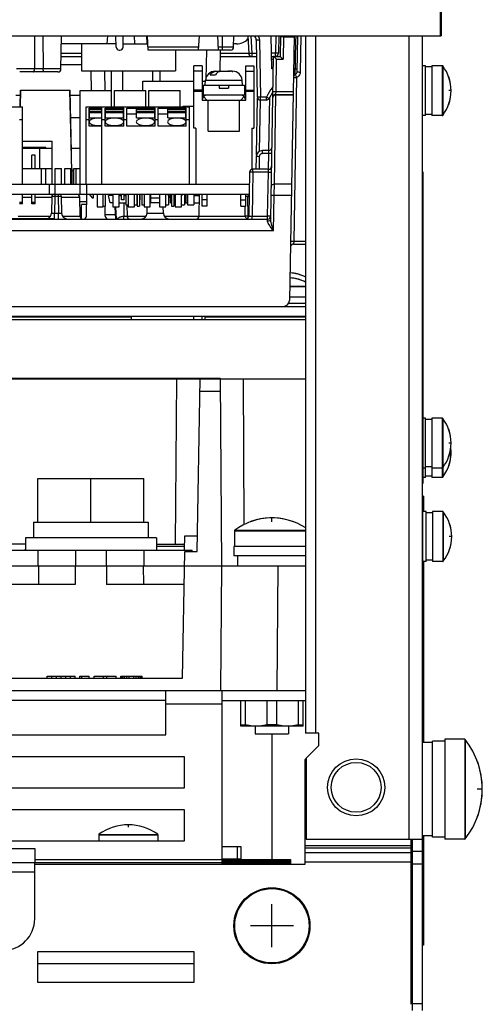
# Model space of a CAD drawing. Extents: x 28 to 410, y 33 to 287.
# Tile 6 of 35: x 101 to 116, y 63 to 94. Entities that reach past the tile are written whole.
import ezdxf

# ---------------------------------------------------------------- set-up
doc = ezdxf.new("R2010")
doc.units = 0
doc.header["$LTSCALE"] = 23.1
doc.layers.get('0').update_dxf_attribs({"linetype": 'CONTINUOUS'})
doc.layers.add('ALL_CURVE', color=7, linetype='CONTINUOUS')

msp = doc.modelspace()

# ---------------------------------------------------------------- linework, layer by layer
at = {"color": 7, "linetype": 'CONTINUOUS'}
for p, q in [((114.735, 93.587), (114.735, 96.087)), ((114.755, 96.087), (114.755, 93.587)), ((48.715, 93.587), (114.755, 93.587)), ((101.732, 93.587), (101.725, 92.525)), ((101.998, 93.587), (102.005, 92.525)), ((102.576, 92.525), (102.594, 93.587)), ((104.062, 93.587), (104.048, 93.327)), ((104.342, 93.225), (104.335, 93.587)), ((104.565, 93.225), (104.571, 93.587)), ((104.942, 93.327), (104.929, 93.587)), ((105.342, 93.327), (105.328, 93.587)), ((105.372, 93.127), (105.348, 93.587)), ((106.988, 93.127), (107.012, 93.587)), ((107.622, 93.127), (107.598, 93.587)), ((107.748, 93.225), (107.755, 93.587)), ((108.108, 93.225), (108.115, 93.587)), ((108.56, 93.587), (108.59, 93.022)), ((108.66, 93.587), (108.69, 93.022)), ((109.329, 92.527), (109.311, 93.587)), ((109.458, 93.587), (109.448, 93.025)), ((109.558, 93.587), (109.548, 93.025)), ((109.607, 93.587), (109.595, 92.927)), ((109.706, 93.548), (109.693, 92.832)), ((109.706, 93.587), (109.706, 93.548)), ((109.706, 93.548), (110.046, 93.548)), ((110.047, 93.587), (109.898, 85.103)), ((110.141, 92.425), (110.161, 93.587)), ((110.261, 93.587), (110.241, 92.425)), ((104.34, 93.327), (102.59, 93.327)), ((103.235, 93.327), (103.235, 92.467)), ((104.566, 93.327), (105.361, 93.327)), ((106.994, 93.225), (105.367, 93.225)), ((107.748, 93.225), (107.617, 93.225)), ((107.748, 93.127), (107.748, 93.225)), ((108.204, 93.327), (108.11, 93.327)), ((108.832, 93.447), (108.864, 91.625)), ((108.932, 93.444), (108.964, 91.622)), ((102.583, 92.927), (103.235, 92.927)), ((102.584, 93.025), (103.235, 93.025)), ((104.442, 93.127), (104.465, 93.127)), ((108.008, 93.127), (105.372, 93.127)), ((106.251, 93.127), (106.251, 92.467)), ((107.234, 93.127), (107.217, 92.189)), ((107.673, 93.127), (107.662, 92.447)), ((107.67, 92.927), (108.841, 92.927)), ((107.672, 93.025), (108.59, 93.025)), ((108.69, 93.022), (108.69, 92.927)), ((108.84, 93.022), (108.69, 93.022)), ((109.295, 87.72), (109.386, 92.927)), ((109.448, 93.025), (109.32, 93.025)), ((109.322, 92.927), (109.595, 92.927)), ((109.448, 92.927), (109.448, 93.025)), ((109.466, 91.802), (109.484, 92.832)), ((109.484, 92.832), (109.693, 92.832)), ((102.576, 92.525), (101.154, 92.525)), ((106.835, 90.627), (106.835, 92.627)), ((107.095, 92.627), (106.835, 92.627)), ((107.095, 92.627), (107.095, 91.527)), ((108.495, 91.527), (108.495, 92.627)), ((108.495, 92.627), (108.755, 92.627)), ((108.755, 92.627), (108.755, 90.627)), ((109.379, 92.513), (109.329, 92.527)), ((114.255, 92.627), (114.155, 92.627)), ((114.255, 91.027), (114.255, 92.627)), ((114.455, 92.587), (114.255, 92.587)), ((114.455, 92.627), (114.455, 91.027)), ((114.79, 92.627), (114.455, 92.627)), ((114.79, 92.627), (114.79, 91.027)), ((114.806, 92.619), (114.806, 91.035)), ((102.476, 92.427), (101.254, 92.427)), ((103.235, 92.467), (106.251, 92.467)), ((103.528, 92.467), (103.539, 91.827)), ((103.968, 92.467), (103.979, 91.827)), ((104.195, 91.307), (104.195, 92.467)), ((104.553, 92.467), (104.553, 91.827)), ((105.515, 92.127), (105.515, 92.467)), ((105.755, 92.127), (105.755, 92.467)), ((107.095, 92.456), (106.835, 92.456)), ((107.356, 92.337), (107.526, 92.337)), ((107.532, 92.447), (107.644, 92.447)), ((107.644, 92.447), (107.644, 92.437)), ((107.644, 92.444), (107.658, 92.446)), ((107.658, 92.446), (107.675, 92.447)), ((107.675, 92.447), (107.915, 92.447)), ((107.946, 92.447), (107.946, 92.443)), ((108.047, 92.447), (107.946, 92.447)), ((108.047, 92.445), (108.015, 92.447)), ((108.081, 92.443), (108.047, 92.445)), ((108.071, 92.447), (108.074, 92.447)), ((108.495, 92.456), (108.755, 92.456)), ((110.123, 92.246), (110.032, 87.003)), ((105.195, 91.827), (105.195, 92.127)), ((105.195, 92.127), (106.835, 92.127)), ((107.095, 92.127), (107.206, 92.127)), ((107.135, 92.007), (107.135, 91.687)), ((107.135, 92.007), (108.455, 92.007)), ((107.195, 92.007), (107.209, 92.166)), ((107.209, 92.166), (108.381, 92.166)), ((107.645, 92.007), (107.645, 91.907)), ((107.645, 91.907), (107.945, 91.907)), ((107.945, 92.007), (107.945, 91.907)), ((108.395, 92.007), (108.381, 92.166)), ((108.455, 92.007), (108.455, 91.687)), ((101.266, 91.307), (101.275, 91.847)), ((101.275, 91.847), (102.875, 91.847)), ((101.278, 91.307), (101.292, 91.847)), ((102.937, 88.827), (102.858, 91.847)), ((102.91, 89.847), (102.875, 91.847)), ((103.195, 88.507), (103.195, 91.827)), ((103.195, 91.827), (104.195, 91.827)), ((104.295, 91.307), (104.295, 91.827)), ((104.295, 91.827), (105.295, 91.827)), ((105.295, 91.307), (105.295, 91.827)), ((105.395, 91.307), (105.395, 91.827)), ((105.395, 91.827), (106.395, 91.827)), ((106.395, 91.307), (106.395, 91.827)), ((107.095, 91.842), (106.835, 91.842)), ((106.835, 91.812), (107.095, 91.812)), ((107.255, 91.687), (107.135, 91.687)), ((107.255, 91.527), (107.142, 91.64)), ((108.455, 91.687), (108.335, 91.687)), ((108.335, 91.527), (108.448, 91.64)), ((108.495, 91.842), (108.755, 91.842)), ((108.495, 91.812), (108.755, 91.812)), ((108.84, 89.766), (108.872, 91.59)), ((108.964, 91.527), (108.964, 91.622)), ((109.156, 91.622), (108.964, 91.622)), ((109.156, 91.527), (109.156, 91.622)), ((109.233, 89.907), (109.263, 91.613)), ((109.366, 91.791), (109.242, 91.577)), ((109.413, 88.838), (109.463, 91.693)), ((109.463, 91.707), (109.466, 91.802)), ((109.463, 91.693), (109.463, 91.707)), ((109.463, 91.707), (110.014, 91.707)), ((109.463, 91.693), (110.013, 91.693)), ((109.466, 91.802), (110.015, 91.802)), ((100.695, 91.307), (101.345, 91.307)), ((101.345, 88.827), (101.345, 91.307)), ((103.381, 88.827), (103.381, 91.307)), ((103.381, 91.307), (106.689, 91.307)), ((103.481, 90.689), (103.481, 91.268)), ((103.889, 91.268), (103.481, 91.268)), ((103.889, 88.827), (103.889, 91.307)), ((103.989, 90.689), (103.989, 91.268)), ((104.589, 91.268), (103.989, 91.268)), ((104.589, 90.689), (104.589, 91.268)), ((104.689, 90.689), (104.689, 91.268)), ((104.689, 91.268), (105.589, 91.268)), ((105.589, 90.689), (105.589, 91.268)), ((105.689, 90.689), (105.689, 91.268)), ((105.689, 91.268), (106.589, 91.268)), ((106.495, 91.307), (106.495, 91.327)), ((106.495, 91.327), (106.835, 91.327)), ((106.589, 90.689), (106.589, 91.268)), ((106.689, 88.827), (106.689, 91.307)), ((107.095, 91.527), (108.495, 91.527)), ((107.295, 90.527), (107.295, 91.527)), ((108.295, 90.527), (108.295, 91.527)), ((108.94, 89.885), (108.969, 91.527)), ((109.156, 91.527), (108.964, 91.527)), ((103.491, 91.084), (103.481, 91.084)), ((103.491, 90.954), (103.491, 91.245)), ((103.889, 91.245), (103.491, 91.245)), ((103.889, 91.214), (103.491, 91.214)), ((103.889, 91.151), (103.491, 91.151)), ((103.889, 91.12), (103.491, 91.12)), ((103.491, 90.954), (103.889, 90.954)), ((103.999, 91.084), (103.989, 91.084)), ((103.999, 90.954), (103.999, 91.245)), ((104.579, 91.245), (103.999, 91.245)), ((104.579, 91.214), (103.999, 91.214)), ((104.579, 91.151), (103.999, 91.151)), ((104.579, 91.12), (103.999, 91.12)), ((103.999, 90.954), (104.579, 90.954)), ((104.579, 90.954), (104.579, 91.245)), ((104.589, 91.084), (104.579, 91.084)), ((104.689, 91.084), (104.999, 91.084)), ((104.999, 90.954), (104.999, 91.245)), ((105.579, 91.245), (104.999, 91.245)), ((105.579, 91.214), (104.999, 91.214)), ((105.579, 91.151), (104.999, 91.151)), ((105.579, 91.12), (104.999, 91.12)), ((104.999, 90.954), (105.579, 90.954)), ((105.579, 90.954), (105.579, 91.245)), ((105.579, 91.084), (105.589, 91.084)), ((105.689, 91.084), (105.999, 91.084)), ((105.999, 90.954), (105.999, 91.245)), ((106.579, 91.245), (105.999, 91.245)), ((106.579, 91.214), (105.999, 91.214)), ((106.579, 91.151), (105.999, 91.151)), ((106.579, 91.12), (105.999, 91.12)), ((105.999, 90.954), (106.579, 90.954)), ((106.579, 90.954), (106.579, 91.245)), ((106.579, 91.084), (106.589, 91.084)), ((114.255, 91.027), (114.155, 91.027)), ((114.455, 91.067), (114.255, 91.067)), ((114.79, 91.027), (114.455, 91.027)), ((101.245, 90.907), (101.345, 90.907)), ((103.381, 90.907), (103.481, 90.907)), ((103.504, 90.875), (103.481, 90.83)), ((103.889, 90.689), (103.481, 90.689)), ((103.889, 90.907), (103.989, 90.907)), ((104.012, 90.875), (103.989, 90.83)), ((104.589, 90.689), (103.989, 90.689)), ((104.589, 90.83), (104.566, 90.875)), ((104.589, 90.907), (104.689, 90.907)), ((105.589, 90.689), (104.689, 90.689)), ((105.589, 90.83), (105.566, 90.875)), ((105.589, 90.907), (105.689, 90.907)), ((106.589, 90.689), (105.689, 90.689)), ((106.589, 90.83), (106.566, 90.875)), ((106.589, 90.907), (106.689, 90.907)), ((106.895, 90.627), (106.835, 90.627)), ((106.895, 90.627), (106.895, 88.827)), ((108.695, 90.627), (108.695, 89.303)), ((108.695, 90.627), (108.755, 90.627)), ((107.295, 90.527), (108.295, 90.527)), ((101.345, 90.207), (102.295, 90.207)), ((102.095, 90.007), (101.345, 90.007)), ((101.345, 89.987), (102.295, 89.987)), ((101.895, 89.327), (101.895, 89.987)), ((102.095, 89.987), (102.095, 90.007)), ((102.295, 88.827), (102.295, 90.207)), ((101.645, 89.327), (101.645, 89.762)), ((101.745, 89.762), (101.645, 89.762)), ((101.745, 89.327), (101.745, 89.762)), ((108.83, 89.71), (108.823, 89.307)), ((108.93, 89.71), (108.923, 89.307)), ((109.03, 89.809), (109.03, 89.907)), ((109.235, 89.907), (109.03, 89.907)), ((109.232, 89.809), (109.03, 89.809)), ((109.223, 89.307), (109.232, 89.809)), ((109.232, 89.809), (109.235, 89.907)), ((101.345, 89.327), (102.295, 89.327)), ((101.957, 88.827), (101.957, 89.327)), ((102.095, 88.827), (102.095, 89.327)), ((102.395, 88.507), (102.395, 89.327)), ((102.395, 89.327), (102.595, 89.327)), ((102.595, 88.827), (102.595, 89.327)), ((102.695, 88.827), (102.695, 89.327)), ((102.695, 89.327), (102.895, 89.327)), ((102.895, 88.827), (102.895, 89.327)), ((102.924, 89.327), (102.935, 89.327)), ((102.935, 88.889), (102.935, 89.327)), ((102.984, 88.827), (102.984, 89.327)), ((102.984, 89.327), (103.195, 89.327)), ((103.06, 88.827), (103.06, 89.327)), ((108.621, 89.209), (108.597, 87.805)), ((108.721, 89.209), (108.697, 87.805)), ((108.721, 89.209), (108.721, 89.307)), ((109.225, 89.307), (108.721, 89.307)), ((109.221, 89.209), (108.721, 89.209)), ((109.197, 87.805), (109.221, 89.209)), ((109.221, 89.209), (109.225, 89.307)), ((114.175, 89.227), (114.155, 89.227)), ((114.175, 89.227), (114.175, 79.227)), ((89.103, 88.827), (108.615, 88.827)), ((102.195, 88.827), (102.195, 88.507)), ((103.395, 88.827), (103.395, 88.507)), ((109.408, 88.473), (109.413, 88.838)), ((109.413, 88.838), (109.964, 88.838)), ((89.109, 88.507), (108.609, 88.507)), ((101.345, 88.195), (101.345, 88.507)), ((101.345, 88.409), (101.645, 88.409)), ((101.645, 88.195), (101.645, 88.507)), ((101.745, 88.195), (101.745, 88.507)), ((101.745, 88.409), (102.283, 88.409)), ((102.284, 88.448), (102.274, 87.903)), ((102.301, 88.448), (102.323, 88.448)), ((102.323, 88.448), (102.352, 88.448)), ((102.352, 88.448), (102.384, 88.448)), ((102.384, 88.448), (102.374, 87.903)), ((102.384, 88.507), (102.384, 88.448)), ((102.384, 88.448), (102.486, 88.448)), ((102.486, 88.507), (102.486, 88.448)), ((102.486, 88.448), (102.496, 87.903)), ((102.486, 88.448), (102.514, 88.448)), ((102.514, 88.448), (102.542, 88.448)), ((102.586, 88.448), (102.596, 87.903)), ((102.587, 88.409), (103.177, 88.409)), ((103.187, 87.805), (103.177, 88.409)), ((103.397, 87.805), (103.409, 88.507)), ((103.481, 88.507), (103.571, 88.387)), ((103.621, 88.387), (103.621, 88.507)), ((103.731, 88.507), (103.731, 88.107)), ((103.931, 88.107), (103.931, 88.507)), ((103.995, 88.507), (103.995, 88.127)), ((104.152, 88.227), (104.102, 88.467)), ((104.239, 88.467), (104.102, 88.467)), ((104.152, 88.467), (104.152, 88.507)), ((104.239, 88.507), (104.239, 88.107)), ((104.439, 88.107), (104.439, 88.507)), ((104.439, 88.467), (104.511, 88.467)), ((104.511, 88.327), (104.511, 88.507)), ((104.601, 88.327), (104.601, 88.507)), ((104.601, 88.467), (104.656, 88.467)), ((104.656, 88.507), (104.656, 88.167)), ((104.731, 88.507), (104.731, 88.107)), ((104.931, 88.107), (104.931, 88.507)), ((105.01, 88.507), (105.01, 88.167)), ((105.015, 88.507), (105.015, 88.127)), ((105.095, 88.507), (105.095, 88.127)), ((105.109, 88.327), (105.109, 88.507)), ((105.164, 88.507), (105.164, 88.167)), ((105.239, 88.507), (105.239, 88.107)), ((105.439, 88.107), (105.439, 88.507)), ((105.439, 88.409), (105.455, 88.409)), ((105.455, 88.227), (105.455, 88.507)), ((105.731, 88.507), (105.731, 88.107)), ((105.931, 88.107), (105.931, 88.507)), ((105.989, 88.507), (106.079, 88.387)), ((106.026, 88.457), (106.026, 88.167)), ((106.085, 88.227), (106.085, 88.507)), ((106.115, 88.507), (106.115, 88.127)), ((106.195, 88.507), (106.195, 88.127)), ((106.205, 88.227), (106.205, 88.507)), ((106.239, 88.507), (106.239, 88.107)), ((106.469, 88.507), (106.439, 88.467)), ((106.439, 88.107), (106.439, 88.507)), ((106.534, 88.507), (106.534, 88.167)), ((106.585, 88.467), (106.534, 88.467)), ((106.585, 88.227), (106.585, 88.507)), ((106.633, 88.507), (106.633, 88.167)), ((106.833, 88.507), (106.833, 88.167)), ((106.833, 88.467), (107.014, 88.467)), ((107.003, 87.805), (107.015, 88.507)), ((107.255, 88.507), (107.255, 88.127)), ((108.335, 88.127), (108.335, 88.507)), ((108.57, 87.805), (108.564, 88.428)), ((108.564, 88.428), (108.608, 88.428)), ((108.593, 88.488), (108.608, 88.498)), ((109.388, 87.328), (109.408, 88.473)), ((109.408, 88.473), (109.957, 88.473)), ((114.175, 88.527), (114.155, 88.527)), ((101.345, 88.237), (101.245, 88.237)), ((101.345, 88.195), (101.245, 88.195)), ((101.745, 88.237), (101.645, 88.237)), ((101.745, 88.195), (101.645, 88.195)), ((103.235, 87.722), (103.235, 88.177)), ((103.403, 88.177), (103.235, 88.177)), ((103.571, 88.387), (103.621, 88.387)), ((103.731, 88.107), (103.931, 88.107)), ((103.931, 88.127), (103.995, 88.127)), ((103.993, 87.805), (103.988, 88.127)), ((104.239, 88.227), (104.152, 88.227)), ((104.239, 88.107), (104.439, 88.107)), ((104.332, 87.707), (104.311, 88.107)), ((104.356, 87.707), (104.335, 88.107)), ((104.439, 88.227), (104.656, 88.227)), ((104.601, 88.327), (104.511, 88.327)), ((104.586, 88.227), (104.593, 87.802)), ((104.656, 88.167), (104.731, 88.167)), ((104.687, 88.167), (104.693, 87.805)), ((104.731, 88.107), (104.931, 88.107)), ((104.931, 88.167), (105.01, 88.167)), ((105.015, 88.127), (105.095, 88.127)), ((105.109, 88.327), (105.095, 88.327)), ((105.164, 88.167), (105.239, 88.167)), ((105.239, 88.107), (105.439, 88.107)), ((105.334, 87.903), (105.338, 88.107)), ((105.731, 88.378), (105.455, 88.378)), ((105.731, 88.227), (105.455, 88.227)), ((105.731, 88.107), (105.931, 88.107)), ((105.856, 87.903), (105.852, 88.107)), ((105.931, 88.167), (106.026, 88.167)), ((106.079, 88.387), (106.085, 88.387)), ((106.085, 88.227), (106.115, 88.227)), ((106.115, 88.127), (106.195, 88.127)), ((106.195, 88.227), (106.205, 88.227)), ((106.195, 88.167), (106.239, 88.167)), ((106.239, 88.107), (106.439, 88.107)), ((106.439, 88.167), (106.534, 88.167)), ((106.534, 88.227), (106.633, 88.227)), ((106.633, 88.167), (106.833, 88.167)), ((106.833, 88.227), (107.01, 88.227)), ((107.255, 88.327), (107.095, 88.327)), ((107.255, 88.127), (107.095, 88.127)), ((108.335, 88.327), (108.495, 88.327)), ((108.335, 88.127), (108.495, 88.127)), ((108.483, 87.805), (108.48, 88.127)), ((101.207, 87.805), (102.247, 87.805)), ((102.374, 87.707), (102.374, 87.903)), ((102.374, 87.903), (102.496, 87.903)), ((102.496, 87.707), (102.496, 87.903)), ((102.623, 87.805), (103.187, 87.805)), ((103.992, 87.857), (104.324, 87.857)), ((104.327, 87.805), (104.351, 87.805)), ((104.593, 87.707), (104.593, 87.802)), ((104.616, 87.801), (104.63, 87.801)), ((104.693, 87.805), (105.305, 87.805)), ((105.334, 87.903), (105.856, 87.903)), ((105.885, 87.805), (108.483, 87.805)), ((108.57, 87.74), (108.57, 87.805)), ((108.57, 87.805), (108.597, 87.805)), ((108.697, 87.707), (108.697, 87.805)), ((108.697, 87.805), (109.197, 87.805)), ((109.197, 87.707), (109.197, 87.805)), ((77.873, 87.707), (109.197, 87.707)), ((90.946, 87.727), (102.346, 87.727)), ((102.246, 87.727), (102.246, 87.707)), ((102.346, 87.727), (102.346, 87.707)), ((108.527, 87.72), (108.509, 87.735)), ((108.536, 87.716), (108.527, 87.72)), ((109.195, 87.639), (109.197, 87.707)), ((109.388, 87.328), (77.692, 87.328)), ((110.032, 87.003), (110.028, 86.907)), ((110.028, 86.907), (110.409, 86.907)), ((110.032, 87.003), (110.409, 87.003)), ((110.409, 87.003), (110.415, 87.004)), ((110.409, 87.003), (110.409, 86.907)), ((110.353, 85.718), (110.415, 85.718)), ((110.386, 85.702), (110.415, 85.702)), ((109.906, 85.558), (110.415, 85.558)), ((109.906, 85.542), (110.415, 85.542)), ((110.415, 85.007), (109.871, 85.007)), ((110.415, 85.207), (109.9, 85.207)), ((77.372, 84.907), (110.415, 84.907)), ((75.735, 84.487), (110.415, 84.487)), ((104.835, 84.567), (98.337, 84.567)), ((104.835, 84.487), (104.835, 84.587)), ((106.835, 84.487), (106.835, 84.587)), ((107.09, 84.587), (107.09, 84.487)), ((107.19, 84.587), (107.19, 84.487)), ((110.415, 84.567), (107.19, 84.567)), ((109.481, 84.587), (109.481, 84.567)), ((110.19, 84.587), (110.19, 84.567)), ((52.955, 82.587), (110.415, 82.587)), ((84.075, 82.607), (107.675, 82.607)), ((106.278, 82.587), (106.24, 77.287)), ((106.943, 77.047), (107.04, 82.587)), ((107.575, 82.587), (107.575, 82.607)), ((107.675, 82.587), (107.675, 82.607)), ((107.735, 76.587), (107.683, 82.587)), ((108.413, 82.587), (108.43, 77.906)), ((107.033, 82.19), (107.686, 82.19)), ((114.255, 81.327), (114.175, 81.327)), ((114.255, 79.427), (114.255, 81.327)), ((114.455, 81.287), (114.255, 81.287)), ((114.455, 81.327), (114.455, 79.427)), ((114.79, 81.327), (114.455, 81.327)), ((114.79, 81.327), (114.79, 79.427)), ((114.806, 81.319), (114.806, 79.435)), ((114.175, 79.627), (114.155, 79.627)), ((114.255, 79.727), (114.175, 79.727)), ((114.455, 79.767), (114.255, 79.767)), ((114.79, 79.727), (114.455, 79.727)), ((101.835, 77.987), (101.835, 79.387)), ((101.835, 79.387), (105.235, 79.387)), ((103.535, 77.987), (103.535, 79.387)), ((105.235, 77.987), (105.235, 79.387)), ((114.255, 79.427), (114.175, 79.427)), ((114.455, 79.467), (114.255, 79.467)), ((114.79, 79.427), (114.455, 79.427)), ((114.175, 79.227), (114.155, 79.227)), ((114.195, 78.827), (114.155, 78.827)), ((114.195, 78.627), (114.155, 78.627)), ((114.195, 78.827), (114.195, 78.327)), ((114.275, 78.327), (114.175, 78.327)), ((114.175, 76.727), (114.175, 78.327)), ((114.275, 76.727), (114.275, 78.327)), ((114.81, 78.327), (114.475, 78.327)), ((114.475, 78.327), (114.475, 76.727)), ((114.81, 78.327), (114.81, 76.727)), ((114.826, 78.319), (114.826, 76.735)), ((101.695, 77.987), (101.695, 77.487)), ((101.695, 77.987), (105.374, 77.987)), ((105.374, 77.987), (105.374, 77.487)), ((114.475, 78.287), (114.275, 78.287)), ((108.135, 77.717), (108.135, 77.207)), ((108.135, 77.717), (110.415, 77.717)), ((108.143, 77.733), (110.415, 77.733)), ((114.175, 77.881), (114.155, 77.881)), ((101.435, 77.487), (101.435, 77.087)), ((105.635, 77.487), (101.435, 77.487)), ((105.635, 77.487), (105.635, 77.087)), ((106.536, 77.087), (106.544, 77.547)), ((106.544, 77.547), (106.952, 77.547)), ((100.295, 77.087), (106.775, 77.087)), ((101.435, 77.287), (100.531, 77.287)), ((101.835, 77.087), (101.835, 76.587)), ((103.047, 77.087), (103.047, 76.587)), ((104.023, 77.087), (104.023, 76.587)), ((105.235, 77.087), (105.235, 76.587)), ((105.635, 77.287), (106.539, 77.287)), ((106.538, 77.207), (105.635, 77.207)), ((106.472, 72.987), (106.543, 77.047)), ((106.543, 77.047), (106.943, 77.047)), ((106.735, 77.087), (106.735, 77.047)), ((106.747, 77.047), (106.746, 77.087)), ((106.776, 77.047), (106.775, 77.087)), ((108.115, 77.207), (108.115, 76.907)), ((110.415, 77.207), (108.115, 77.207)), ((114.175, 77.172), (114.155, 77.172)), ((110.415, 76.907), (108.115, 76.907)), ((108.235, 76.907), (108.235, 76.587)), ((114.275, 76.727), (114.175, 76.727)), ((114.195, 76.727), (114.195, 70.927)), ((114.475, 76.767), (114.275, 76.767)), ((114.81, 76.727), (114.475, 76.727)), ((52.955, 76.587), (110.415, 76.587)), ((101.857, 76.587), (101.854, 75.987)), ((103.035, 76.587), (103.032, 75.987)), ((104.035, 76.587), (104.038, 75.987)), ((105.213, 76.587), (105.216, 75.987)), ((107.7, 72.587), (107.735, 76.587)), ((109.5, 72.587), (109.535, 76.587)), ((103.032, 75.987), (100.546, 75.987)), ((106.525, 75.987), (104.038, 75.987)), ((100.598, 72.987), (106.472, 72.987)), ((102.135, 72.987), (102.135, 73.047)), ((102.135, 73.047), (103.035, 73.047)), ((102.285, 72.987), (102.285, 73.047)), ((102.435, 72.987), (102.435, 73.047)), ((102.585, 72.987), (102.585, 73.047)), ((102.735, 72.987), (102.735, 73.047)), ((102.885, 72.987), (102.885, 73.047)), ((103.035, 72.987), (103.035, 73.047)), ((103.185, 72.987), (103.185, 73.047)), ((103.185, 73.047), (103.485, 73.047)), ((103.241, 72.987), (103.241, 73.047)), ((103.485, 72.987), (103.485, 73.047)), ((103.635, 72.987), (103.635, 73.047)), ((103.635, 73.047), (104.348, 73.047)), ((103.935, 72.987), (103.935, 73.047)), ((104.048, 72.987), (104.048, 73.047)), ((104.348, 72.987), (104.348, 73.047)), ((104.498, 72.987), (104.498, 73.047)), ((104.498, 73.047), (105.173, 73.047)), ((104.516, 72.987), (104.516, 73.047)), ((104.554, 72.987), (104.554, 73.047)), ((104.61, 72.987), (104.61, 73.047)), ((104.685, 72.987), (104.685, 73.047)), ((104.76, 72.987), (104.76, 73.047)), ((104.91, 72.987), (104.91, 73.047)), ((104.985, 72.987), (104.985, 73.047)), ((105.06, 72.987), (105.06, 73.047)), ((105.116, 72.987), (105.116, 73.047)), ((105.154, 72.987), (105.154, 73.047)), ((105.173, 72.987), (105.173, 73.047)), ((100.135, 72.587), (107.703, 72.587)), ((105.935, 72.267), (100.935, 72.267)), ((107.735, 72.267), (110.415, 72.267)), ((108.335, 71.447), (108.335, 72.267)), ((108.488, 71.491), (108.488, 72.267)), ((109.182, 71.491), (109.182, 72.267)), ((109.488, 71.491), (109.488, 72.267)), ((110.182, 71.491), (110.182, 72.267)), ((110.335, 71.447), (110.335, 72.267)), ((108.335, 71.491), (108.488, 71.491)), ((110.335, 71.447), (108.335, 71.447)), ((108.8, 71.447), (108.8, 71.207)), ((109.488, 71.491), (109.182, 71.491)), ((109.87, 71.447), (109.87, 71.207)), ((110.182, 71.491), (110.335, 71.491)), ((108.8, 71.207), (109.87, 71.207)), ((109.335, 71.207), (109.335, 67.177)), ((114.475, 70.927), (114.155, 70.927)), ((114.875, 70.967), (114.475, 70.967)), ((114.475, 67.887), (114.475, 70.967)), ((115.515, 71.027), (114.875, 71.027)), ((114.875, 71.027), (114.875, 67.827)), ((115.515, 71.027), (115.515, 67.827)), ((115.53, 71.019), (115.53, 67.835)), ((103.785, 67.964), (105.685, 67.964)), ((103.785, 67.964), (103.785, 67.767)), ((103.793, 67.98), (105.677, 67.98)), ((105.685, 67.964), (105.685, 67.767)), ((114.475, 67.927), (114.155, 67.927)), ((114.195, 67.927), (114.195, 64.427)), ((114.875, 67.887), (114.475, 67.887)), ((107.735, 67.587), (108.335, 67.587)), ((108.218, 67.587), (108.218, 67.187)), ((108.335, 67.587), (108.335, 67.187)), ((113.835, 62.327), (113.835, 67.827)), ((115.515, 67.827), (114.875, 67.827)), ((61.735, 67.527), (101.735, 67.527)), ((101.735, 67.527), (101.735, 67.067)), ((114.155, 67.427), (113.835, 67.427)), ((107.735, 67.177), (109.935, 67.177)), ((107.735, 67.117), (109.935, 67.117)), ((107.735, 67.057), (108.335, 67.057)), ((107.935, 67.057), (107.935, 67.027)), ((108.335, 67.057), (108.335, 67.027)), ((109.642, 67.177), (109.642, 67.127)), ((109.642, 67.117), (109.642, 67.067)), ((109.935, 67.177), (109.935, 67.127)), ((109.935, 67.117), (109.935, 67.067)), ((114.155, 67.027), (113.835, 67.027)), ((114.195, 64.627), (114.155, 64.627)), ((114.195, 64.427), (114.155, 64.427)), ((106.835, 63.827), (101.835, 63.827)), ((114.155, 62.548), (113.835, 62.548))]:
    msp.add_line(p, q, dxfattribs=at)
at = {"color": 3, "linetype": 'CONTINUOUS'}
for p, q in [((110.415, 93.587), (110.415, 71.227)), ((110.735, 93.587), (110.735, 71.227)), ((113.735, 67.827), (113.735, 93.587)), ((114.155, 62.327), (114.155, 93.587)), ((102.578, 92.667), (103.235, 92.667)), ((101.272, 91.667), (101.135, 91.667)), ((103.195, 91.667), (102.878, 91.667)), ((108.335, 91.687), (107.255, 91.687)), ((102.89, 90.967), (103.195, 90.967)), ((103.195, 89.967), (102.907, 89.967)), ((102.935, 89.267), (102.984, 89.267)), ((107.095, 88.127), (107.095, 88.507)), ((108.495, 88.127), (108.495, 88.507)), ((103.405, 88.267), (103.179, 88.267)), ((110.415, 84.587), (75.734, 84.587)), ((105.935, 71.167), (105.935, 72.587)), ((107.703, 72.587), (110.415, 72.587)), ((107.735, 72.587), (107.735, 67.027)), ((105.935, 72.167), (107.735, 72.167)), ((100.935, 71.167), (105.935, 71.167)), ((110.835, 71.227), (110.415, 71.227)), ((110.835, 70.827), (110.835, 71.227)), ((110.835, 70.827), (110.435, 70.427)), ((106.535, 70.467), (91.535, 70.467)), ((106.535, 69.467), (106.535, 70.467)), ((110.435, 70.419), (110.395, 70.379)), ((110.435, 70.427), (110.435, 67.827)), ((110.395, 67.027), (110.395, 70.379)), ((93.535, 69.467), (106.535, 69.467)), ((106.535, 68.767), (93.535, 68.767)), ((106.535, 67.767), (106.535, 68.767)), ((93.935, 67.767), (106.535, 67.767)), ((110.395, 67.621), (113.795, 67.621)), ((110.435, 67.827), (114.155, 67.827)), ((113.795, 62.53), (113.795, 67.827)), ((110.395, 67.55), (113.795, 67.55)), ((113.795, 67.382), (110.395, 67.382)), ((109.935, 67.067), (53.075, 67.067)), ((107.735, 67.167), (101.735, 67.167)), ((101.735, 65.267), (101.735, 67.067)), ((101.735, 67.027), (110.395, 67.027)), ((108.335, 67.187), (107.735, 67.187)), ((109.935, 67.127), (107.735, 67.127)), ((108.335, 67.187), (108.335, 67.177)), ((109.935, 67.037), (108.335, 67.037)), ((109.935, 67.127), (109.935, 67.117)), ((109.935, 67.067), (109.935, 67.027)), ((113.795, 67.085), (110.395, 67.085)), ((101.735, 66.767), (95.335, 66.767)), ((101.835, 64.227), (106.835, 64.227)), ((101.835, 63.227), (101.835, 64.227)), ((106.835, 64.227), (106.835, 63.227)), ((106.835, 63.227), (101.835, 63.227))]:
    msp.add_line(p, q, dxfattribs=at)
at = {"color": 7, "linetype": 'CONTINUOUS'}
for points in [[(108.891, 93.587), (108.904, 93.566), (108.924, 93.507), (108.932, 93.444)], [(109.706, 93.548), (109.675, 93.548), (109.647, 93.548), (109.625, 93.547), (109.611, 93.546), (109.606, 93.544)], [(110.09, 92.82), (110.095, 93.075), (110.097, 93.186), (110.099, 93.287), (110.102, 93.378), (110.105, 93.46), (110.109, 93.534), (110.113, 93.587)], [(108.108, 93.225), (108.101, 93.225), (108.081, 93.225), (108.048, 93.224), (108.003, 93.224), (107.948, 93.224), (107.886, 93.225), (107.819, 93.225), (107.748, 93.225)], [(108.932, 93.444), (108.901, 93.444), (108.873, 93.444), (108.851, 93.445), (108.837, 93.446), (108.832, 93.447)], [(108.69, 93.022), (108.659, 93.02), (108.632, 93.019), (108.609, 93.019), (108.595, 93.02), (108.59, 93.022)], [(109.384, 92.83), (109.38, 92.83), (109.365, 92.83), (109.343, 92.83), (109.324, 92.83)], [(109.484, 92.832), (109.466, 92.85), (109.448, 92.868), (109.431, 92.885), (109.415, 92.901), (109.401, 92.914), (109.391, 92.923), (109.386, 92.927)], [(109.548, 93.025), (109.544, 93.025), (109.534, 93.024), (109.519, 93.024), (109.498, 93.024), (109.474, 93.025), (109.448, 93.025)], [(109.595, 92.927), (109.599, 92.924), (109.608, 92.916), (109.622, 92.903), (109.641, 92.884), (109.665, 92.86), (109.693, 92.832)], [(101.686, 92.427), (101.698, 92.432), (101.709, 92.445), (101.717, 92.467), (101.723, 92.495), (101.725, 92.525)], [(102.044, 92.427), (102.032, 92.432), (102.021, 92.445), (102.013, 92.467), (102.007, 92.495), (102.005, 92.525)], [(110.062, 92.523), (110.044, 92.523), (110.032, 92.523), (110.028, 92.522)], [(110.062, 92.523), (110.104, 92.523), (110.12, 92.523), (110.133, 92.523), (110.14, 92.523), (110.143, 92.523)], [(110.082, 92.336), (110.088, 92.677), (110.09, 92.82)], [(107.356, 92.337), (107.381, 92.372), (107.409, 92.4), (107.439, 92.421), (107.469, 92.436), (107.501, 92.444), (107.532, 92.447)], [(107.702, 92.447), (107.671, 92.444), (107.639, 92.436), (107.607, 92.421), (107.577, 92.399), (107.55, 92.37), (107.526, 92.337)], [(107.949, 92.443), (107.932, 92.446), (107.915, 92.447)], [(108.015, 92.447), (107.982, 92.445), (107.949, 92.443)], [(108.047, 92.447), (108.064, 92.446), (108.081, 92.443)], [(110.023, 92.246), (110.027, 92.247), (110.036, 92.247), (110.052, 92.247), (110.073, 92.247), (110.097, 92.247), (110.123, 92.246)], [(110.082, 92.336), (110.084, 92.331), (110.09, 92.319), (110.099, 92.299), (110.111, 92.274), (110.123, 92.246)], [(110.241, 92.425), (110.235, 92.38), (110.219, 92.338), (110.194, 92.3), (110.162, 92.269), (110.123, 92.246)], [(110.141, 92.425), (110.146, 92.425), (110.16, 92.426), (110.182, 92.426), (110.21, 92.425), (110.241, 92.425)], [(109.369, 91.955), (109.339, 91.914), (109.293, 91.849), (109.248, 91.779), (109.203, 91.704), (109.156, 91.622)], [(108.964, 91.622), (108.938, 91.621), (108.914, 91.621), (108.893, 91.622), (108.877, 91.623), (108.867, 91.624), (108.864, 91.625)], [(109.242, 91.577), (109.241, 91.577), (109.238, 91.578), (109.233, 91.58), (109.225, 91.584), (109.214, 91.589), (109.201, 91.596), (109.187, 91.604), (109.172, 91.613), (109.156, 91.622)], [(109.363, 91.598), (109.368, 91.627), (109.383, 91.654), (109.405, 91.675), (109.432, 91.688), (109.463, 91.693)], [(109.366, 91.798), (109.371, 91.8), (109.386, 91.801), (109.408, 91.802), (109.436, 91.802), (109.466, 91.802)], [(103.889, 90.939), (103.781, 90.948), (103.666, 90.939), (103.569, 90.913), (103.504, 90.875)], [(104.566, 90.875), (104.501, 90.913), (104.404, 90.939), (104.289, 90.948), (104.174, 90.939), (104.077, 90.913), (104.012, 90.875)], [(105.566, 90.875), (105.501, 90.913), (105.404, 90.939), (105.289, 90.948), (105.174, 90.939), (105.077, 90.913), (105.012, 90.875), (104.989, 90.83)], [(106.566, 90.875), (106.501, 90.913), (106.404, 90.939), (106.289, 90.948), (106.174, 90.939), (106.077, 90.913), (106.012, 90.875), (105.989, 90.83)], [(103.481, 90.83), (103.504, 90.785), (103.569, 90.747), (103.666, 90.722), (103.781, 90.713), (103.889, 90.721)], [(103.989, 90.83), (104.012, 90.785), (104.077, 90.747), (104.174, 90.722), (104.289, 90.713), (104.404, 90.722), (104.501, 90.747), (104.566, 90.785), (104.589, 90.83)], [(104.989, 90.83), (105.012, 90.785), (105.077, 90.747), (105.174, 90.722), (105.289, 90.713), (105.404, 90.722), (105.501, 90.747), (105.566, 90.785), (105.589, 90.83)], [(105.989, 90.83), (106.012, 90.785), (106.077, 90.747), (106.174, 90.722), (106.289, 90.713), (106.404, 90.722), (106.501, 90.747), (106.566, 90.785), (106.589, 90.83)], [(108.93, 89.71), (108.899, 89.711), (108.871, 89.711), (108.849, 89.711), (108.835, 89.711), (108.83, 89.71)], [(109.03, 89.809), (109.008, 89.806), (108.987, 89.799), (108.968, 89.787), (108.952, 89.772), (108.94, 89.753), (108.933, 89.732), (108.93, 89.71)], [(109.332, 89.809), (109.327, 89.808), (109.313, 89.808), (109.29, 89.808), (109.263, 89.808), (109.232, 89.809)], [(108.721, 89.209), (108.695, 89.209), (108.671, 89.209), (108.651, 89.209), (108.635, 89.209), (108.625, 89.209), (108.621, 89.209)], [(109.321, 89.209), (109.316, 89.208), (109.302, 89.208), (109.28, 89.208), (109.252, 89.208), (109.221, 89.209)], [(109.313, 88.743), (109.318, 88.773), (109.333, 88.799), (109.355, 88.82), (109.383, 88.833), (109.413, 88.838)], [(102.284, 88.448), (102.285, 88.448), (102.288, 88.448), (102.293, 88.448), (102.301, 88.448)], [(102.542, 88.448), (102.566, 88.448), (102.574, 88.448), (102.581, 88.448), (102.585, 88.448), (102.586, 88.448)], [(103.621, 88.473), (103.598, 88.489), (103.574, 88.507)], [(108.564, 88.428), (108.537, 88.428), (108.513, 88.428), (108.495, 88.428)], [(108.564, 88.428), (108.565, 88.444), (108.571, 88.459), (108.581, 88.475), (108.593, 88.488)], [(108.579, 88.507), (108.593, 88.501), (108.608, 88.498)], [(109.308, 88.47), (109.313, 88.471), (109.327, 88.472), (109.35, 88.473), (109.377, 88.473), (109.408, 88.473)], [(102.274, 87.903), (102.276, 87.903), (102.282, 87.902), (102.291, 87.902), (102.304, 87.902), (102.319, 87.902), (102.336, 87.902), (102.355, 87.903), (102.374, 87.903)], [(102.496, 87.903), (102.515, 87.903), (102.534, 87.902), (102.551, 87.902), (102.566, 87.902), (102.579, 87.902), (102.588, 87.902), (102.594, 87.903), (102.596, 87.903)], [(104.396, 87.738), (104.416, 87.751), (104.436, 87.762), (104.455, 87.771), (104.475, 87.779), (104.495, 87.786), (104.514, 87.792), (104.534, 87.796), (104.554, 87.799), (104.574, 87.801), (104.593, 87.802)], [(104.593, 87.802), (104.601, 87.801), (104.616, 87.801)], [(104.63, 87.801), (104.637, 87.801), (104.643, 87.801), (104.65, 87.801), (104.656, 87.802), (104.661, 87.802), (104.667, 87.802), (104.672, 87.802), (104.676, 87.802), (104.68, 87.803), (104.683, 87.803), (104.686, 87.803), (104.689, 87.804), (104.691, 87.804), (104.692, 87.804), (104.693, 87.805), (104.693, 87.805)], [(108.57, 87.805), (108.536, 87.805), (108.505, 87.805), (108.483, 87.805)], [(108.509, 87.735), (108.495, 87.756), (108.486, 87.779), (108.483, 87.805)], [(108.597, 87.805), (108.599, 87.805), (108.607, 87.804), (108.619, 87.804), (108.634, 87.804), (108.653, 87.804), (108.674, 87.805), (108.697, 87.805)], [(109.297, 87.805), (109.293, 87.805), (109.283, 87.804), (109.268, 87.804), (109.247, 87.804), (109.223, 87.805), (109.197, 87.805)], [(104.356, 87.707), (104.376, 87.723), (104.396, 87.738)], [(109.295, 87.72), (109.29, 87.695), (109.276, 87.672), (109.254, 87.654), (109.226, 87.643), (109.195, 87.639)], [(109.388, 87.328), (109.347, 87.381), (109.311, 87.429), (109.28, 87.472), (109.253, 87.509), (109.232, 87.543), (109.215, 87.573), (109.204, 87.598), (109.197, 87.62), (109.195, 87.639)], [(109.388, 87.328), (109.368, 87.394), (109.351, 87.454), (109.336, 87.507), (109.323, 87.555), (109.312, 87.598), (109.305, 87.635), (109.299, 87.668), (109.296, 87.696), (109.295, 87.72)], [(109.932, 87.003), (109.937, 87.004), (109.951, 87.004), (109.973, 87.004), (110.001, 87.004), (110.032, 87.003)], [(108.835, 71.447), (108.721, 71.452), (108.606, 71.467), (108.488, 71.491)], [(109.182, 71.491), (109.006, 71.458), (108.835, 71.447)], [(109.835, 71.447), (109.721, 71.452), (109.606, 71.467), (109.488, 71.491)], [(110.182, 71.491), (110.006, 71.458), (109.835, 71.447)]]:
    msp.add_lwpolyline(points, dxfattribs=at)
at = {"color": 3, "linetype": 'CONTINUOUS'}
msp.add_circle((112.035, 69.487), 0.915, dxfattribs=at)
at = {"color": 7, "linetype": 'CONTINUOUS'}
for centre, radius in [((112.035, 69.487), 0.8), ((109.335, 65.047), 1.22), ((109.335, 65.047), 1.2), ((109.335, 65.047), 1.192)]:
    msp.add_circle(centre, radius, dxfattribs=at)
for centre, radius, start, end in [((108.204, 93.827), 0.5, 270.0002, 316.7136), ((108.632, 93.444), 0.2, 1.0051, 45.8209), ((104.442, 93.227), 0.1, 181, 270), ((104.465, 93.227), 0.1, 270, 359), ((108.008, 93.227), 0.1, 270.0022, 359), ((108.69, 93.027), 0.1, 183, 270), ((109.448, 93.027), 0.1, 270, 359), ((102.476, 92.527), 0.1, 270, 359), ((114.79, 92.607), 0.02, 37.5443, 90), ((113.775, 91.827), 1.3, 322.4557, 37.5443), ((107.516, 92.139), 0.308, 90, 175), ((108.074, 92.139), 0.308, 5, 90), ((110.123, 92.244), 0.1, 114.2742, 179), ((110.041, 92.427), 0.1, 294.2742, 359), ((107.255, 91.527), 0.16, 90, 180), ((108.335, 91.527), 0.16, 0, 90), ((108.964, 91.627), 0.1, 181, 270), ((109.156, 91.627), 0.1, 269.9991, 330.0005), ((109.463, 91.607), 0.1, 90, 179), ((114.79, 91.047), 0.02, 270, 322.4557), ((109.235, 90.007), 0.1, 270, 359.0001), ((109.03, 89.707), 0.2, 90, 178.9941), ((109.225, 89.407), 0.1, 270, 359.0001), ((108.721, 89.207), 0.1, 90, 179), ((102.344, 88.447), 0.06, 90, 179), ((102.526, 88.447), 0.06, 1, 90), ((103.077, 88.407), 0.1, 1, 90), ((102.075, 87.907), 0.2, 294.9504, 359), ((102.796, 87.907), 0.2, 181, 270), ((103.287, 87.807), 0.1, 181, 270), ((103.297, 87.807), 0.1, 270, 359), ((104.093, 87.807), 0.1, 181, 270), ((104.793, 87.807), 0.1, 181, 270), ((105.135, 87.907), 0.2, 270, 359), ((106.056, 87.907), 0.2, 181, 270), ((106.903, 87.807), 0.1, 270.0011, 359), ((108.497, 87.807), 0.1, 270, 359), ((109.197, 87.807), 0.1, 270, 359), ((110.028, 86.807), 0.1, 90, 161.2), ((110.409, 87.107), 0.2, 270.0049, 271.6158), ((109.835, 84.687), 1.3, 63.4421, 86.5187), ((109.835, 84.527), 1.3, 63.4421, 86.642), ((109.698, 85.107), 0.2, 270, 359), ((114.79, 81.307), 0.02, 37.5443, 90), ((113.775, 80.527), 1.3, 322.4557, 37.5443), ((113.775, 80.227), 1.3, 322.4557, 6.63), ((114.79, 79.747), 0.02, 270, 322.4557), ((114.79, 79.447), 0.02, 270, 322.4557), ((114.81, 78.307), 0.02, 37.5443, 90), ((113.795, 77.527), 1.3, 322.4557, 37.5443), ((109.335, 76.127), 2, 57.2412, 126.5811), ((108.155, 77.717), 0.02, 126.5811, 180), ((101.695, 76.807), 0.4, 130.8735, 135.4975), ((114.81, 76.747), 0.02, 270, 322.4557), ((115.515, 71.007), 0.02, 37.7635, 90), ((113.475, 69.427), 2.6, 322.2365, 37.7635), ((104.735, 66.687), 1.6, 53.9417, 126.0583), ((103.805, 67.964), 0.02, 126.0583, 180), ((105.665, 67.964), 0.02, 0, 53.9417), ((115.515, 67.847), 0.02, 270, 322.2365)]:
    msp.add_arc(centre, radius, start, end, dxfattribs=at)
at = {"color": 3, "linetype": 'CONTINUOUS'}
msp.add_arc((100.735, 65.267), 1, 270, 360, dxfattribs=at)
at = {"layer": 'ALL_CURVE', "color": 40, "linetype": 'CONTINUOUS'}
for p, q in [((115.075, 91.827), (114.998, 91.827)), ((115.075, 80.527), (114.998, 80.527)), ((115.075, 80.227), (115.038, 80.227)), ((109.335, 78.004), (109.335, 78.127)), ((115.095, 77.527), (115.018, 77.527)), ((116.075, 69.427), (115.914, 69.427)), ((104.735, 68.21), (104.735, 68.287)), ((109.335, 64.357), (109.335, 65.737)), ((110.025, 65.047), (108.645, 65.047))]:
    msp.add_line(p, q, dxfattribs=at)
for centre, radius, start, end in [((113.775, 91.827), 1.3, 340.2168, 19.7832), ((109.835, 84.687), 1.3, 70.2168, 86.5244), ((109.835, 84.527), 1.3, 70.2168, 86.6475), ((113.775, 80.527), 1.3, 340.2168, 19.7832), ((113.775, 80.227), 1.3, 340.2168, 6.8963), ((109.335, 76.127), 2, 69.8182, 110.1818), ((113.795, 77.527), 1.3, 340.2168, 19.7832), ((113.475, 69.427), 2.6, 339.7478, 20.2522), ((104.735, 66.687), 1.6, 72.1666, 107.8334)]:
    msp.add_arc(centre, radius, start, end, dxfattribs=at)

doc.saveas('drawing.dxf')
